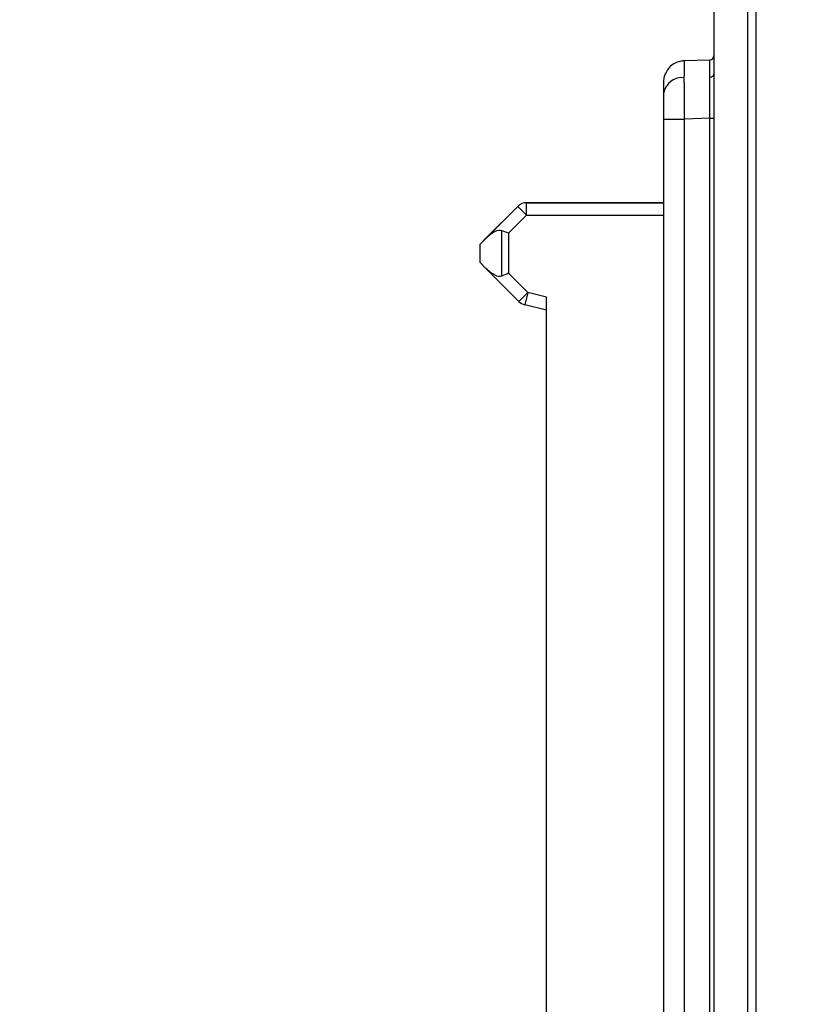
# Model space of a CAD drawing. Header units: millimetres. Extents: x 0 to 420, y 0 to 297.
# Tile 25 of 87: x 144 to 153, y 160 to 172. Entities that reach past the tile are written whole.
import ezdxf

# ---------------------------------------------------------------- set-up
doc = ezdxf.new("R2010")
doc.units = ezdxf.units.MM
doc.linetypes.add('SLD-Solido', pattern=[0])
doc.layers.add('BLOCCO', color=7, linetype='SLD-Solido')
doc.styles.add('SLDTEXTSTYLE12', font='GOTHIC.TTF', dxfattribs={"width": 0.913})
doc.dimstyles.new('SLDDIMSTYLE0', dxfattribs={"dimtxt": 3.5, "dimasz": 3, "dimexe": 0, "dimexo": 0.0625, "dimgap": 0.875, "dimtad": 1, "dimdec": 0, "dimlfac": 2, "dimrnd": 1e-09, "dimzin": 12, "dimdsep": 46, "dimtxsty": 'SLDTEXTSTYLE12', "dimsah": 1, "dimcen": 0.09, "dimadec": 0, "dimazin": 3, "dimtfac": 1, "dimtdec": 0, "dimtofl": 0, "dimtmove": 0, "dimatfit": 3, "dimfxl": 0, "dimfrac": 2, "dimtolj": 1, "dimtzin": 12, "dimarcsym": 0})
doc.dimstyles.new('SLDDIMSTYLE1', dxfattribs={"dimtxt": 3.5, "dimasz": 3, "dimexe": 0, "dimexo": 0.0625, "dimgap": 0.875, "dimtad": 1, "dimdec": 1, "dimlfac": 2, "dimrnd": 1e-09, "dimzin": 12, "dimdsep": 46, "dimtxsty": 'SLDTEXTSTYLE12', "dimsah": 1, "dimcen": 0.09, "dimadec": 0, "dimazin": 3, "dimtfac": 1, "dimtofl": 0, "dimtmove": 0, "dimatfit": 3, "dimfxl": 0, "dimfrac": 2, "dimtolj": 1, "dimtzin": 12, "dimarcsym": 0})

# ---------------------------------------------------------------- blocks, each defined once
blk = doc.blocks.new('_D')
at = {"layer": 'BLOCCO'}
for p, q in [((159.647, 179.128), (138.239, 179.128)), ((139.239, 179.128), (139.239, 124.157)), ((159.647, 124.157), (138.239, 124.157))]:
    blk.add_line(p, q, dxfattribs=at)
for points in [[(139.239, 179.128), (138.739, 176.128), (139.739, 176.128)], [(139.239, 124.157), (139.739, 127.157), (138.739, 127.157)]]:
    blk.add_solid(points, dxfattribs=at)
at = {"layer": 'BLOCCO', "insert": (134.769, 147.763), "char_height": 3.5, "attachment_point": 1, "rotation": 90, "style": 'SLDTEXTSTYLE12'}
blk.add_mtext('110', dxfattribs=at)
blk = doc.blocks.new('_D_1')
at = {"layer": 'BLOCCO'}
for p, q in [((154.963, 183.724), (126.239, 183.724)), ((127.239, 183.724), (127.239, 120.813)), ((157.397, 120.813), (126.239, 120.813))]:
    blk.add_line(p, q, dxfattribs=at)
for points in [[(127.239, 183.724), (126.739, 180.724), (127.739, 180.724)], [(127.239, 120.813), (127.739, 123.813), (126.739, 123.813)]]:
    blk.add_solid(points, dxfattribs=at)
at = {"layer": 'BLOCCO', "insert": (122.769, 146.45), "char_height": 3.5, "attachment_point": 1, "rotation": 90, "style": 'SLDTEXTSTYLE12'}
blk.add_mtext('125.8', dxfattribs=at)
blk = doc.blocks.new('_D_2')
at = {"layer": 'BLOCCO'}
for p, q in [((159.647, 179.128), (132.239, 179.128)), ((133.239, 179.128), (133.239, 120.813)), ((157.397, 120.813), (132.239, 120.813))]:
    blk.add_line(p, q, dxfattribs=at)
for points in [[(133.239, 179.128), (132.739, 176.128), (133.739, 176.128)], [(133.239, 120.813), (133.739, 123.813), (132.739, 123.813)]]:
    blk.add_solid(points, dxfattribs=at)
at = {"layer": 'BLOCCO', "insert": (128.769, 146.091), "char_height": 3.5, "attachment_point": 1, "rotation": 90, "style": 'SLDTEXTSTYLE12'}
blk.add_mtext('117', dxfattribs=at)

msp = doc.modelspace()

# ---------------------------------------------------------------- linework, layer by layer
at = {"color": 7, "linetype": 'SLD-Solido', "lineweight": 25}
for p, q in [((152.0467, 176.9911), (152.0467, 126.2604)), ((152.4467, 176.994), (152.4467, 126.6568)), ((152.5467, 176.0068), (152.5467, 126.6568)), ((151.6901, 171.5975), (151.6896, 171.5905)), ((151.6901, 171.5975), (151.998, 171.6056)), ((151.998, 170.9058), (151.6901, 170.8977)), ((151.998, 170.9058), (152.0467, 170.9058)), ((151.998, 152.4579), (151.998, 170.9058)), ((151.4467, 152.4659), (151.4467, 170.8977)), ((151.4467, 170.8977), (151.6901, 170.8977)), ((151.6901, 170.8977), (151.6901, 152.4659)), ((149.279, 169.435), (149.6954, 169.8514)), ((149.3143, 169.4703), (149.6954, 169.8514)), ((149.8014, 169.7453), (149.6954, 169.8514)), ((149.6954, 169.8514), (149.6954, 169.8514)), ((149.8014, 169.7453), (149.8014, 169.8953)), ((149.8014, 169.8953), (149.8014, 169.8953)), ((151.4467, 169.8953), (149.8014, 169.8953)), ((149.8014, 169.8953), (151.4467, 169.8953)), ((149.5847, 169.5286), (149.8014, 169.7453)), ((149.8014, 169.7453), (151.4467, 169.7453)), ((149.5015, 169.5631), (149.5015, 169.0151)), ((149.5847, 169.5286), (149.5847, 169.0496)), ((149.2393, 169.3953), (149.3143, 169.4703)), ((149.279, 169.435), (149.2393, 169.3953)), ((149.2393, 169.3953), (149.2393, 169.1828)), ((149.2393, 169.3953), (149.2393, 169.3953)), ((149.2393, 169.1828), (149.3143, 169.1078)), ((149.7097, 168.7125), (149.3143, 169.1078)), ((149.8157, 168.8186), (149.5847, 169.0496)), ((149.8157, 168.8186), (149.7097, 168.7125)), ((149.8157, 168.8186), (149.78, 168.6729)), ((150.0393, 168.7638), (149.8157, 168.8186)), ((150.0393, 168.6094), (149.78, 168.6729)), ((150.0393, 154.5519), (150.0393, 168.7638))]:
    msp.add_line(p, q, dxfattribs=at)
at = {"color": 7, "linetype": 'SLD-Solido', "lineweight": 25, "flags": 128}
for points in [[(151.6289, 171.5882), (151.6423, 171.5916), (151.6901, 171.5975)], [(151.4467, 171.3476), (151.4513, 171.3956), (151.4648, 171.4411)]]:
    msp.add_lwpolyline(points, dxfattribs=at)
at = {"color": 7, "linetype": 'SLD-Solido', "lineweight": 25}
for centre, radius, start, end in [((151.9967, 171.6555), 0.05, 271.5, 0), ((151.6627, 171.1738), 0.2201, 83.5449, 168.99586), ((152.0035, 171.4444), 0.044, 263.5449, 348.99586), ((149.8014, 169.7453), 0.15, 90.00001, 135.00001), ((149.8014, 169.7453), 0.15, 90.00001, 135.00001), ((149.8157, 168.8186), 0.15, 225.00001, 256.23922)]:
    msp.add_arc(centre, radius, start, end, dxfattribs=at)
for points, knots in [([(152.0433, 171.6374), (152.0413, 171.6327), (152.039, 171.6272), (152.0346, 171.623), (152.0339, 171.6223)], [0, 0, 0, 0, 0.8486332, 1, 1, 1, 1]), ([(151.6895, 171.594), (151.6668, 171.5921), (151.6197, 171.5882), (151.5538, 171.5561), (151.4972, 171.506), (151.4748, 171.4607), (151.4637, 171.4383)], [0, 0, 0, 0, 0.2355796, 0.4873351, 0.7458784, 1, 1, 1, 1]), ([(151.6896, 171.5905), (151.6894, 171.5886), (151.6887, 171.5834), (151.6877, 171.5329), (151.6876, 171.4481), (151.6874, 171.3925)], [0, 0, 0, 0, 0.1547749, 0.4451877, 1, 1, 1, 1]), ([(151.9985, 171.4007), (151.9985, 171.414), (151.9985, 171.4409), (151.9985, 171.4768), (151.9985, 171.5093), (151.9984, 171.5377), (151.9983, 171.5617), (151.9983, 171.5809), (151.9982, 171.5949), (151.9981, 171.6039), (151.998, 171.605), (151.998, 171.6056)], [0, 0, 0, 0, 0.1056936, 0.212739, 0.3211374, 0.4308899, 0.5419975, 0.6544614, 0.7682824, 0.8834617, 1, 1, 1, 1]), ([(151.6874, 171.3925), (151.6874, 171.3785), (151.6875, 171.3503), (151.6875, 171.3036), (151.6877, 171.2536), (151.6879, 171.2003), (151.6882, 171.1441), (151.6886, 171.0853), (151.6891, 171.0243), (151.6896, 170.9615), (151.6899, 170.9191), (151.6901, 170.8977)], [0, 0, 0, 0, 0.1057031, 0.2127573, 0.3211631, 0.4309207, 0.5420307, 0.6544932, 0.7683087, 0.8834776, 1, 1, 1, 1]), ([(151.998, 170.9058), (151.998, 170.925), (151.9981, 170.9633), (151.9982, 171.02), (151.9983, 171.0753), (151.9983, 171.129), (151.9984, 171.1807), (151.9984, 171.2301), (151.9985, 171.2771), (151.9985, 171.3212), (151.9985, 171.3628), (151.9985, 171.3881), (151.9985, 171.4007)], [0, 0, 0, 0, 0.1049463, 0.2087915, 0.3115363, 0.4131813, 0.5137274, 0.6131752, 0.7115256, 0.8087793, 0.9049371, 1, 1, 1, 1]), ([(151.4467, 171.2158), (151.4467, 171.2564), (151.4467, 171.2905), (151.4467, 171.3362), (151.4467, 171.3476), (151.4467, 171.3476)], [0, 0, 0, 0, 0.5, 0.5, 1, 1, 1, 1]), ([(151.4467, 170.8977), (151.4467, 170.9551), (151.4467, 171.0148), (151.4467, 171.125), (151.4467, 171.1753), (151.4467, 171.2158)], [0, 0, 0, 0, 0.5, 0.5, 1, 1, 1, 1]), ([(149.3143, 169.4703), (149.3497, 169.5057), (149.3873, 169.535), (149.4536, 169.5678), (149.4819, 169.5712), (149.5015, 169.5631)], [0, 0, 0, 0, 0.5, 0.5, 1, 1, 1, 1]), ([(149.5015, 169.0151), (149.4819, 169.007), (149.4536, 169.0103), (149.3873, 169.0432), (149.3497, 169.0725), (149.3143, 169.1078)], [0, 0, 0, 0, 0.5, 0.5, 1, 1, 1, 1])]:
    msp.add_open_spline(points, degree=3, knots=knots, dxfattribs=at)
for points in [[(149.5847, 169.5286), (149.5558, 169.5406), (149.5256, 169.5531), (149.5015, 169.5631)], [(149.5847, 169.0496), (149.5558, 169.0376), (149.5256, 169.0251), (149.5015, 169.0151)]]:
    msp.add_open_spline(points, degree=3, dxfattribs=at)

# ---------------------------------------------------------------- dimensions: what is measured, and where the dimension line sits
at = {"layer": 'BLOCCO'}
for base, p1, p2, angle, dimstyle, picture, middle in [((127.2393, 120.8133), (155.9632, 183.724), (158.3967, 120.8133), 270.00001, 'SLDDIMSTYLE1', '_D_1', (127.2393, 152.2686)), ((133.2393, 120.8133), (160.6467, 179.1276), (158.3967, 120.8133), 90, 'SLDDIMSTYLE0', '_D_2', (133.2393, 149.9704)), ((139.2393, 124.1568), (160.6467, 179.1276), (160.6467, 124.1568), 90, 'SLDDIMSTYLE0', '_D', (139.2393, 151.6422))]:
    dim = msp.add_linear_dim(base=base, p1=p1, p2=p2, angle=angle, dimstyle=dimstyle, dxfattribs=at)
    dim.commit()
    dim.dimension.update_dxf_attribs({"geometry": picture, "text_midpoint": middle, "dimtype": 160})

doc.saveas('drawing.dxf')
